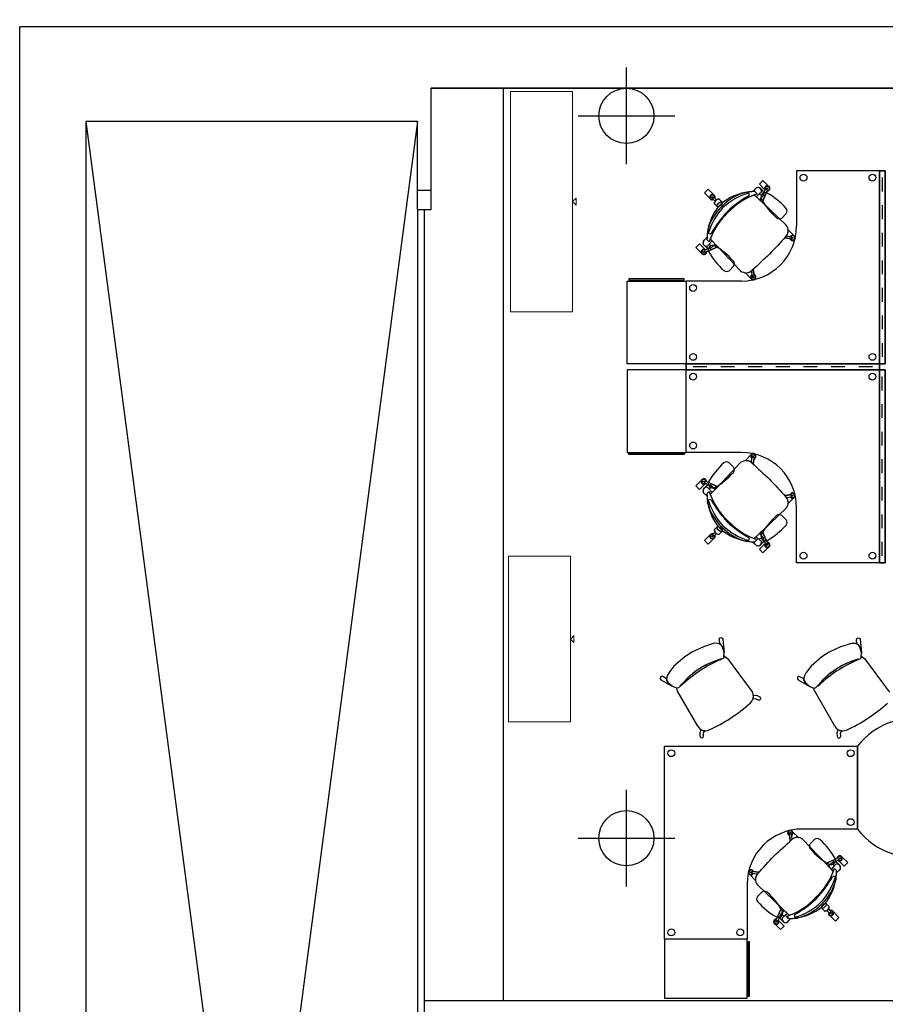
# Model space of a CAD drawing. Header units: metres. Extents: x -1 to 438, y -6 to 53.
# Tile 68 of 149: x 391.14 to 397.42, y 45.63 to 52.78. Entities that reach past the tile are written whole.
import ezdxf

# ---------------------------------------------------------------- set-up
doc = ezdxf.new("R2010")
doc.units = ezdxf.units.M
doc.linetypes.add('CONTINUA', pattern=[0])
doc.layers.add('PA MOBLES ACTUAL', color=7, linetype='CONTINUA', lineweight=25)
doc.layers.add('PA MURS ACTUAL', color=7, linetype='CONTINUA', lineweight=25)

msp = doc.modelspace()

# ---------------------------------------------------------------- linework, layer by layer
at = {"layer": 'PA MOBLES ACTUAL', "color": 180, "transparency": 33554687}
for p, q in [((397.3758, 51.6813), (396.7758, 51.6813)), ((396.7758, 51.6813), (396.7758, 51.2813)), ((397.3758, 50.2813), (397.3758, 51.6813)), ((397.3973, 51.6313), (397.3973, 51.5313)), ((397.3973, 51.6313), (397.3973, 51.5313)), ((397.3973, 51.6313), (397.3973, 51.5313)), ((396.1752, 51.5065), (396.1346, 51.547)), ((396.4201, 51.5261), (396.402, 51.523)), ((396.4201, 51.5261), (396.402, 51.523)), ((396.457, 51.5296), (396.4739, 51.5458)), ((396.457, 51.5296), (396.4739, 51.5458)), ((396.4688, 51.5062), (396.5257, 51.4525)), ((396.5257, 51.4525), (396.4688, 51.5062)), ((396.474, 51.5301), (396.4904, 51.5136)), ((396.4904, 51.5136), (396.474, 51.5301)), ((396.4904, 51.5136), (396.474, 51.5301)), ((396.4829, 51.4929), (396.5128, 51.5201)), ((396.5287, 51.5365), (396.5142, 51.5514)), ((396.5142, 51.5514), (396.5287, 51.5365)), ((396.5257, 51.4525), (396.5657, 51.5404)), ((396.5357, 51.5134), (396.5522, 51.5468)), ((396.5357, 51.5134), (396.5489, 51.5401)), ((396.5644, 51.5437), (396.5556, 51.5479)), ((396.1848, 51.4596), (396.1679, 51.4771)), ((396.1749, 51.4875), (396.168, 51.4807)), ((396.1959, 51.4707), (396.1785, 51.4876)), ((396.1812, 51.4415), (396.2056, 51.417)), ((396.239, 51.4505), (396.2056, 51.417)), ((396.239, 51.4505), (396.2056, 51.417)), ((396.2146, 51.4749), (396.239, 51.4505)), ((396.5257, 51.4525), (396.7004, 51.2859)), ((396.7004, 51.2859), (396.5257, 51.4525)), ((397.3973, 51.4313), (397.3973, 51.3313)), ((397.3973, 51.4313), (397.3973, 51.3313)), ((397.3973, 51.4313), (397.3973, 51.3313)), ((396.6684, 51.3384), (396.7009, 51.3709)), ((396.1331, 51.2541), (396.13, 51.236)), ((396.1331, 51.2541), (396.13, 51.236)), ((396.7758, 51.2813), (396.7758, 51.2814)), ((397.3973, 51.2313), (397.3973, 51.1313)), ((397.3973, 51.2313), (397.3973, 51.1313)), ((397.3973, 51.2313), (397.3973, 51.1313)), ((396.1125, 51.1096), (396.0719, 51.1502)), ((396.1196, 51.1274), (396.1047, 51.1419)), ((396.1047, 51.1419), (396.1196, 51.1274)), ((396.1265, 51.1991), (396.1103, 51.1822)), ((396.1265, 51.1991), (396.1103, 51.1822)), ((396.126, 51.1821), (396.1425, 51.1657)), ((396.1425, 51.1657), (396.126, 51.1821)), ((396.126, 51.1821), (396.1425, 51.1657)), ((396.1632, 51.1732), (396.136, 51.1433)), ((396.1499, 51.1873), (396.2036, 51.1304)), ((396.6892, 51.1941), (396.7358, 51.1882)), ((396.7283, 51.1892), (396.6892, 51.1941)), ((396.7023, 51.2086), (396.7379, 51.203)), ((396.7071, 51.2079), (396.704, 51.211)), ((396.73, 51.185), (396.7255, 51.1895)), ((396.7385, 51.1905), (396.7399, 51.2001)), ((396.7464, 51.1909), (396.7474, 51.1975)), ((396.1123, 51.0917), (396.1082, 51.1005)), ((396.1427, 51.1204), (396.1093, 51.1039)), ((396.2036, 51.1304), (396.1157, 51.0904)), ((396.1427, 51.1204), (396.116, 51.1072)), ((396.2036, 51.1304), (396.3702, 50.9557)), ((397.3973, 51.0313), (397.3973, 50.9313)), ((397.3973, 51.0313), (397.3973, 50.9313)), ((397.3973, 51.0313), (397.3973, 50.9313)), ((396.2863, 50.9563), (396.3188, 50.9888)), ((396.4482, 50.949), (396.4451, 50.9521)), ((396.4474, 50.9538), (396.4531, 50.9182)), ((396.462, 50.9669), (396.4679, 50.9203)), ((396.4669, 50.9278), (396.462, 50.9669)), ((396.4711, 50.9261), (396.4666, 50.9306)), ((396.3758, 50.8813), (395.9758, 50.8813)), ((395.9758, 50.8813), (395.9758, 50.2813)), ((396.3758, 50.8814), (396.3758, 50.8813)), ((396.4656, 50.9176), (396.456, 50.9162)), ((396.4652, 50.9097), (396.4586, 50.9087)), ((397.3973, 50.8313), (397.3973, 50.7313)), ((397.3973, 50.8313), (397.3973, 50.7313)), ((397.3973, 50.8313), (397.3973, 50.7313)), ((397.3973, 50.6313), (397.3973, 50.5313)), ((397.3973, 50.6313), (397.3973, 50.5313)), ((397.3973, 50.6313), (397.3973, 50.5313)), ((397.3973, 50.4313), (397.3973, 50.3313)), ((397.3973, 50.4313), (397.3973, 50.3313)), ((397.3973, 50.4313), (397.3973, 50.3313)), ((395.9758, 50.2813), (397.3758, 50.2813)), ((395.9758, 49.6383), (395.9758, 50.2383)), ((395.9758, 50.2383), (397.3758, 50.2383)), ((396.1258, 50.2598), (396.0258, 50.2598)), ((396.1258, 50.2598), (396.0258, 50.2598)), ((396.3258, 50.2598), (396.2258, 50.2598)), ((396.3258, 50.2598), (396.2258, 50.2598)), ((396.5258, 50.2598), (396.4258, 50.2598)), ((396.5258, 50.2598), (396.4258, 50.2598)), ((396.7258, 50.2598), (396.6258, 50.2598)), ((396.7258, 50.2598), (396.6258, 50.2598)), ((396.9258, 50.2598), (396.8258, 50.2598)), ((396.9258, 50.2598), (396.8258, 50.2598)), ((397.1258, 50.2598), (397.0258, 50.2598)), ((397.1258, 50.2598), (397.0258, 50.2598)), ((397.3258, 50.2598), (397.2258, 50.2598)), ((397.3258, 50.2598), (397.2258, 50.2598)), ((397.3758, 50.2383), (397.3758, 48.8383)), ((397.3973, 50.0883), (397.3973, 50.1883)), ((397.3973, 50.0883), (397.3973, 50.1883)), ((397.3973, 49.8883), (397.3973, 49.9883)), ((397.3973, 49.8883), (397.3973, 49.9883)), ((397.3973, 49.6883), (397.3973, 49.7883)), ((397.3973, 49.6883), (397.3973, 49.7883)), ((396.3758, 49.6383), (395.9758, 49.6383)), ((396.3758, 49.6383), (396.3758, 49.6383)), ((396.4482, 49.5706), (396.4451, 49.5675)), ((396.4474, 49.5658), (396.4531, 49.6014)), ((396.4656, 49.6021), (396.456, 49.6034)), ((396.4652, 49.61), (396.4586, 49.6109)), ((396.462, 49.5527), (396.4679, 49.5993)), ((396.4669, 49.5919), (396.462, 49.5527)), ((396.4711, 49.5935), (396.4666, 49.589)), ((397.3973, 49.4883), (397.3973, 49.5883)), ((397.3973, 49.4883), (397.3973, 49.5883)), ((396.2036, 49.3892), (396.3702, 49.5639)), ((396.2863, 49.5633), (396.3188, 49.5308)), ((396.1123, 49.4279), (396.1082, 49.4192)), ((396.2036, 49.3892), (396.1157, 49.4292)), ((396.1125, 49.41), (396.0719, 49.3694)), ((396.1196, 49.3922), (396.1047, 49.3778)), ((396.1047, 49.3778), (396.1196, 49.3922)), ((396.1427, 49.3992), (396.1093, 49.4157)), ((396.1427, 49.3992), (396.116, 49.4124)), ((396.1632, 49.3464), (396.136, 49.3764)), ((396.1499, 49.3323), (396.2036, 49.3892)), ((397.3973, 49.2883), (397.3973, 49.3883)), ((397.3973, 49.2883), (397.3973, 49.3883)), ((396.1265, 49.3205), (396.1103, 49.3374)), ((396.1265, 49.3205), (396.1103, 49.3374)), ((396.126, 49.3375), (396.1425, 49.354)), ((396.1425, 49.354), (396.126, 49.3375)), ((396.126, 49.3375), (396.1425, 49.354)), ((396.1331, 49.2655), (396.13, 49.2836)), ((396.1331, 49.2655), (396.13, 49.2836)), ((396.6892, 49.3255), (396.7358, 49.3314)), ((396.7283, 49.3304), (396.6892, 49.3255)), ((396.7023, 49.311), (396.7379, 49.3166)), ((396.7071, 49.3117), (396.704, 49.3086)), ((396.73, 49.3346), (396.7255, 49.3301)), ((396.7385, 49.3291), (396.7399, 49.3196)), ((396.7464, 49.3287), (396.7474, 49.3221)), ((396.5257, 49.0671), (396.7004, 49.2337)), ((396.7004, 49.2337), (396.5257, 49.0671)), ((396.7758, 48.8383), (396.7758, 49.2383)), ((396.7758, 49.2383), (396.7758, 49.2383)), ((396.6684, 49.1812), (396.7009, 49.1487)), ((397.3973, 49.0883), (397.3973, 49.1883)), ((397.3973, 49.0883), (397.3973, 49.1883)), ((396.1812, 49.0781), (396.2056, 49.1026)), ((396.239, 49.0691), (396.2056, 49.1026)), ((396.239, 49.0691), (396.2056, 49.1026)), ((396.2146, 49.0447), (396.239, 49.0691)), ((396.1752, 49.0132), (396.1346, 48.9726)), ((396.1848, 49.06), (396.1679, 49.0425)), ((396.1749, 49.0321), (396.168, 49.039)), ((396.1959, 49.0489), (396.1785, 49.032)), ((396.4688, 49.0134), (396.5257, 49.0671)), ((396.5257, 49.0671), (396.4688, 49.0134)), ((396.474, 48.9895), (396.4904, 49.006)), ((396.4904, 49.006), (396.474, 48.9895)), ((396.4904, 49.006), (396.474, 48.9895)), ((396.4829, 49.0267), (396.5128, 48.9995)), ((396.5257, 49.0671), (396.5657, 48.9792)), ((396.5357, 49.0062), (396.5522, 48.9728)), ((396.5357, 49.0062), (396.5489, 48.9795)), ((396.4201, 48.9936), (396.402, 48.9966)), ((396.4201, 48.9936), (396.402, 48.9966)), ((396.457, 48.99), (396.4739, 48.9738)), ((396.457, 48.99), (396.4739, 48.9738)), ((396.5287, 48.9831), (396.5142, 48.9682)), ((396.5142, 48.9682), (396.5287, 48.9831)), ((396.5644, 48.9759), (396.5556, 48.9717)), ((397.3973, 48.8883), (397.3973, 48.9883)), ((397.3973, 48.8883), (397.3973, 48.9883)), ((397.3758, 48.8383), (396.7758, 48.8383)), ((396.2157, 48.2803), (396.2177, 48.2899)), ((396.2177, 48.2899), (396.2264, 48.2944)), ((396.2264, 48.2944), (396.237, 48.2914)), ((396.237, 48.2914), (396.2419, 48.2839)), ((396.2419, 48.2839), (396.2512, 48.1855)), ((397.2099, 48.2795), (397.2119, 48.2891)), ((397.2119, 48.2891), (397.2206, 48.2935)), ((397.2206, 48.2935), (397.2312, 48.2906)), ((397.2312, 48.2906), (397.2361, 48.2831)), ((396.1, 48.2289), (396.0165, 48.1898)), ((396.1792, 48.254), (396.1, 48.2289)), ((396.2081, 48.2528), (396.1792, 48.254)), ((396.2292, 48.243), (396.2081, 48.2528)), ((396.2186, 48.2487), (396.2157, 48.2803)), ((396.2283, 48.244), (396.2186, 48.2487)), ((396.2349, 48.2362), (396.2283, 48.244)), ((396.2397, 48.2286), (396.2292, 48.243)), ((396.2408, 48.2273), (396.2349, 48.2362)), ((396.2512, 48.1855), (396.2397, 48.2286)), ((396.2512, 48.1855), (396.2408, 48.2273)), ((397.0942, 48.2281), (397.0107, 48.189)), ((397.1734, 48.2531), (397.0942, 48.2281)), ((397.2023, 48.2519), (397.1734, 48.2531)), ((397.2234, 48.2421), (397.2023, 48.2519)), ((397.2128, 48.2479), (397.2099, 48.2795)), ((397.2225, 48.2431), (397.2128, 48.2479)), ((397.2291, 48.2354), (397.2225, 48.2431)), ((397.234, 48.2277), (397.2234, 48.2421)), ((397.235, 48.2264), (397.2291, 48.2354)), ((397.2454, 48.1847), (397.234, 48.2277)), ((397.2454, 48.1847), (397.235, 48.2264)), ((397.2361, 48.2831), (397.2454, 48.1847)), ((395.9651, 48.1549), (395.8867, 48.0876)), ((395.9913, 48.1733), (395.9651, 48.1549)), ((396.0165, 48.1898), (395.9913, 48.1733)), ((396.2337, 48.1402), (396.2454, 48.1446)), ((396.2337, 48.1402), (396.2454, 48.1446)), ((396.2454, 48.1446), (396.2496, 48.1485)), ((396.2454, 48.1446), (396.2496, 48.1485)), ((396.2492, 48.1594), (396.2512, 48.1855)), ((396.2492, 48.1594), (396.2493, 48.1616)), ((396.2496, 48.1485), (396.2492, 48.1594)), ((396.2496, 48.1485), (396.2492, 48.1594)), ((396.2525, 48.1607), (396.2527, 48.1591)), ((396.2527, 48.1591), (396.2632, 48.1521)), ((396.2632, 48.1521), (396.2727, 48.1451)), ((396.2737, 48.1437), (396.3973, 47.9774)), ((396.9593, 48.1541), (396.8809, 48.0868)), ((396.9855, 48.1724), (396.9593, 48.1541)), ((397.0107, 48.189), (396.9855, 48.1724)), ((397.2279, 48.1394), (397.2396, 48.1438)), ((397.2279, 48.1394), (397.2396, 48.1438)), ((397.2396, 48.1438), (397.2438, 48.1476)), ((397.2396, 48.1438), (397.2438, 48.1476)), ((397.2434, 48.1586), (397.2454, 48.1847)), ((397.2434, 48.1586), (397.2435, 48.1607)), ((397.2438, 48.1476), (397.2434, 48.1586)), ((397.2438, 48.1476), (397.2434, 48.1586)), ((397.2467, 48.1598), (397.2469, 48.1582)), ((397.2469, 48.1582), (397.2574, 48.1513)), ((397.2574, 48.1513), (397.267, 48.1443)), ((397.2679, 48.1428), (397.3915, 47.9766)), ((395.8867, 48.0876), (395.8509, 48.0427)), ((396.8809, 48.0868), (396.8451, 48.0419)), ((395.7886, 48.0075), (395.7871, 47.9966)), ((395.7962, 48.0137), (395.7886, 48.0075)), ((395.8057, 48.0117), (395.7962, 48.0137)), ((395.8336, 47.9965), (395.8057, 48.0117)), ((395.8382, 48.0175), (395.832, 47.991)), ((395.8509, 48.0427), (395.8382, 48.0175)), ((396.7828, 48.0067), (396.7813, 47.9957)), ((396.7904, 48.0129), (396.7828, 48.0067)), ((396.8, 48.0109), (396.7904, 48.0129)), ((396.8278, 47.9957), (396.8, 48.0109)), ((396.8324, 48.0167), (396.8262, 47.9901)), ((396.8451, 48.0419), (396.8324, 48.0167)), ((395.7871, 47.9966), (395.792, 47.9891)), ((395.792, 47.9891), (395.8737, 47.943)), ((395.832, 47.991), (395.8449, 47.9679)), ((395.8341, 47.9857), (395.8336, 47.9965)), ((395.8386, 47.9766), (395.8341, 47.9857)), ((395.8445, 47.9677), (395.8386, 47.9766)), ((395.8737, 47.943), (395.8445, 47.9677)), ((395.8449, 47.9679), (395.8737, 47.943)), ((395.8737, 47.943), (395.8992, 47.9316)), ((395.8992, 47.9316), (395.9109, 47.9292)), ((395.9052, 47.9304), (395.9109, 47.9292)), ((395.9109, 47.9292), (395.9211, 47.9325)), ((395.9109, 47.9292), (395.9211, 47.9325)), ((395.9211, 47.9325), (395.9429, 47.9559)), ((395.9211, 47.9325), (395.9312, 47.9433)), ((395.9312, 47.9433), (395.9429, 47.9559)), ((396.3973, 47.9774), (396.4542, 47.9002)), ((396.7813, 47.9957), (396.7862, 47.9882)), ((396.7862, 47.9882), (396.8679, 47.9422)), ((396.8262, 47.9901), (396.8391, 47.9671)), ((396.8283, 47.9849), (396.8278, 47.9957)), ((396.8328, 47.9758), (396.8283, 47.9849)), ((396.8387, 47.9668), (396.8328, 47.9758)), ((396.8679, 47.9422), (396.8387, 47.9668)), ((396.8391, 47.9671), (396.8679, 47.9422)), ((396.8679, 47.9422), (396.8934, 47.9308)), ((396.8934, 47.9308), (396.9051, 47.9284)), ((396.8994, 47.9295), (396.9051, 47.9284)), ((396.9051, 47.9284), (396.9153, 47.9317)), ((396.9051, 47.9284), (396.9153, 47.9317)), ((396.9153, 47.9317), (396.9371, 47.955)), ((396.9153, 47.9317), (396.9254, 47.9425)), ((396.9254, 47.9425), (396.9371, 47.955)), ((397.3915, 47.9766), (397.4484, 47.8994)), ((396.0591, 47.6526), (395.9126, 47.9063)), ((396.4563, 47.8964), (396.459, 47.8842)), ((396.459, 47.8842), (396.4615, 47.8807)), ((396.4596, 47.8488), (396.4623, 47.8622)), ((396.4623, 47.8622), (396.4626, 47.87)), ((396.4624, 47.8755), (396.486, 47.8762)), ((396.4626, 47.87), (396.4624, 47.8755)), ((396.486, 47.8762), (396.5091, 47.8649)), ((396.5091, 47.8649), (396.5152, 47.8561)), ((396.5152, 47.8561), (396.5152, 47.8472)), ((397.0533, 47.6517), (396.9068, 47.9055)), ((396.4782, 47.8514), (396.4596, 47.8488)), ((396.4977, 47.8408), (396.4782, 47.8514)), ((396.508, 47.8408), (396.4977, 47.8408)), ((396.5152, 47.8472), (396.508, 47.8408)), ((396.0839, 47.6267), (396.0739, 47.6053)), ((396.0739, 47.6053), (396.0751, 47.5797)), ((396.0751, 47.5797), (396.0808, 47.5705)), ((396.0808, 47.5705), (396.0889, 47.567)), ((396.0889, 47.6243), (396.0839, 47.6267)), ((396.0962, 47.6215), (396.0889, 47.6243)), ((396.0889, 47.567), (396.0977, 47.5711)), ((396.1095, 47.6187), (396.0962, 47.6215)), ((396.0977, 47.5711), (396.1017, 47.5805)), ((396.0997, 47.6027), (396.1095, 47.6187)), ((396.1017, 47.5805), (396.0997, 47.6027)), ((397.0781, 47.6259), (397.0681, 47.6045)), ((397.0681, 47.6045), (397.0693, 47.5788)), ((397.0693, 47.5788), (397.075, 47.5697)), ((397.075, 47.5697), (397.0831, 47.5661)), ((397.0831, 47.6235), (397.0781, 47.6259)), ((397.0904, 47.6206), (397.0831, 47.6235)), ((397.0831, 47.5661), (397.0919, 47.5703)), ((397.1037, 47.6179), (397.0904, 47.6206)), ((397.0919, 47.5703), (397.0959, 47.5797)), ((397.0939, 47.6018), (397.1037, 47.6179)), ((397.0959, 47.5797), (397.0939, 47.6018)), ((395.817, 46.1061), (395.817, 47.5061)), ((395.817, 47.5061), (397.217, 47.5061)), ((397.217, 47.5061), (397.217, 46.9061)), ((397.217, 46.9061), (397.217, 47.5061)), ((396.7207, 46.8604), (396.7253, 46.8558)), ((396.7298, 46.8196), (396.724, 46.8661)), ((396.7249, 46.8587), (396.7298, 46.8196)), ((396.7262, 46.8689), (396.7358, 46.8702)), ((396.7266, 46.8768), (396.7332, 46.8777)), ((396.7444, 46.8326), (396.7387, 46.8682)), ((396.817, 46.9061), (396.8171, 46.9062)), ((397.217, 46.9061), (396.817, 46.9061)), ((396.7436, 46.8375), (396.7467, 46.8343)), ((396.9882, 46.656), (396.8216, 46.8308)), ((396.8216, 46.8308), (396.9882, 46.656)), ((396.8741, 46.7987), (396.9066, 46.8312)), ((396.9882, 46.656), (397.0762, 46.696)), ((397.0419, 46.5992), (396.9882, 46.656)), ((396.9882, 46.656), (397.0419, 46.5992)), ((397.0286, 46.6132), (397.0558, 46.6432)), ((397.0491, 46.666), (397.0826, 46.6826)), ((397.0491, 46.666), (397.0759, 46.6793)), ((397.0722, 46.659), (397.0871, 46.6446)), ((397.0871, 46.6446), (397.0722, 46.659)), ((397.0795, 46.6947), (397.0836, 46.686)), ((396.4454, 46.5956), (396.4445, 46.589)), ((396.4533, 46.596), (396.4519, 46.5864)), ((396.4895, 46.5778), (396.454, 46.5834)), ((396.5026, 46.5923), (396.4561, 46.5982)), ((396.4618, 46.6015), (396.4664, 46.5969)), ((396.4635, 46.5973), (396.5026, 46.5923)), ((396.4847, 46.5786), (396.4878, 46.5754)), ((397.0658, 46.6043), (397.0494, 46.6208)), ((397.0494, 46.6208), (397.0658, 46.6043)), ((397.0494, 46.6208), (397.0658, 46.6043)), ((397.0653, 46.5873), (397.0815, 46.6042)), ((397.0653, 46.5873), (397.0815, 46.6042)), ((396.4171, 46.5062), (396.417, 46.5061)), ((396.417, 46.5061), (396.417, 46.1061)), ((396.6662, 46.334), (396.4914, 46.5006)), ((397.0618, 46.5504), (397.0587, 46.5323)), ((397.0618, 46.5504), (397.0587, 46.5323)), ((396.492, 46.4166), (396.5245, 46.4491)), ((396.9862, 46.3694), (396.9528, 46.336)), ((396.9862, 46.3694), (396.9528, 46.336)), ((397.0107, 46.3449), (396.9862, 46.3694)), ((396.6662, 46.334), (396.6261, 46.246)), ((396.723, 46.2803), (396.6662, 46.334)), ((396.709, 46.2935), (396.679, 46.2663)), ((396.9772, 46.3115), (396.9528, 46.336)), ((396.9953, 46.3152), (397.0128, 46.2983)), ((397.0064, 46.3263), (397.0234, 46.3088)), ((397.0232, 46.3052), (397.0164, 46.2984)), ((397.0422, 46.3055), (397.0827, 46.265)), ((396.6274, 46.2427), (396.6362, 46.2385)), ((396.6562, 46.2731), (396.6396, 46.2396)), ((396.6562, 46.2731), (396.6429, 46.2463)), ((396.6454, 46.2428), (396.6859, 46.2022)), ((396.6632, 46.25), (396.6776, 46.2351)), ((396.6776, 46.2351), (396.6632, 46.25)), ((396.7178, 46.2564), (396.7014, 46.2728)), ((396.7014, 46.2728), (396.7178, 46.2564)), ((396.7178, 46.2564), (396.7014, 46.2728)), ((396.7349, 46.2568), (396.718, 46.2406)), ((396.7349, 46.2568), (396.718, 46.2406)), ((396.7898, 46.2634), (396.7717, 46.2604)), ((396.7898, 46.2634), (396.7717, 46.2604)), ((396.417, 46.1061), (395.817, 46.1061))]:
    msp.add_line(p, q, dxfattribs=at)
at = {"layer": 'PA MOBLES ACTUAL', "linetype": 'CONTINUA', "lineweight": 13, "transparency": 33554687}
for p, q in [((395.1516, 51.4573), (395.1766, 51.4823)), ((395.1766, 51.4323), (395.1516, 51.4573)), ((395.1766, 51.4823), (395.1766, 51.4323))]:
    msp.add_line(p, q, dxfattribs=at)
msp.add_lwpolyline([(395.1516, 52.2573), (394.7016, 52.2573), (394.7016, 50.6573), (395.1516, 50.6573), (395.1516, 52.2573)], close=True, dxfattribs=at)
at = {"layer": 'PA MOBLES ACTUAL', "color": 180, "transparency": 33554687}
for points in [[(397.4188, 51.6813), (397.4188, 50.2813), (397.3758, 50.2813), (397.3758, 51.6813), (397.4188, 51.6813)], [(397.4188, 51.6813), (397.4188, 50.2813), (397.3758, 50.2813), (397.3758, 51.6813), (397.4188, 51.6813)], [(397.3758, 51.6813), (397.3758, 50.2813), (397.4188, 50.2813), (397.4188, 51.6813), (397.3758, 51.6813)], [(396.2056, 51.417), (396.1812, 51.4415), (396.1796, 51.4462), (396.1813, 51.4529), (396.1849, 51.4594), (396.1898, 51.4653), (396.1961, 51.4707), (396.2046, 51.4757), (396.2102, 51.4765), (396.2146, 51.4749), (396.239, 51.4505), (396.2056, 51.417)], [(395.5478, 50.8813), (395.9758, 50.8813), (395.9758, 50.2813), (395.5478, 50.2813), (395.5478, 50.8813)], [(395.5598, 50.8882), (395.9601, 50.8882), (395.9601, 50.8971), (395.5598, 50.8971), (395.5598, 50.8882)], [(395.5478, 49.6383), (395.9758, 49.6383), (395.9758, 50.2383), (395.5478, 50.2383), (395.5478, 49.6383)], [(397.3758, 50.2383), (395.9758, 50.2383), (395.9758, 50.2813), (397.3758, 50.2813), (397.3758, 50.2383)], [(397.3758, 50.2813), (395.9758, 50.2813), (395.9758, 50.2383), (397.3758, 50.2383), (397.3758, 50.2813)], [(397.3758, 48.8383), (397.3758, 50.2383), (397.4188, 50.2383), (397.4188, 48.8383), (397.3758, 48.8383)], [(397.4188, 48.8383), (397.4188, 50.2383), (397.3758, 50.2383), (397.3758, 48.8383), (397.4188, 48.8383)], [(395.5598, 49.6314), (395.9601, 49.6314), (395.9601, 49.6225), (395.5598, 49.6225), (395.5598, 49.6314)], [(396.2056, 49.1026), (396.1812, 49.0781), (396.1796, 49.0734), (396.1813, 49.0667), (396.1849, 49.0602), (396.1898, 49.0543), (396.1961, 49.0489), (396.2046, 49.0439), (396.2102, 49.0431), (396.2146, 49.0447), (396.239, 49.0691), (396.2056, 49.1026)], [(396.9528, 46.336), (396.9772, 46.3115), (396.982, 46.3099), (396.9886, 46.3117), (396.9951, 46.3153), (397.001, 46.3202), (397.0065, 46.3265), (397.0115, 46.3349), (397.0123, 46.3405), (397.0107, 46.3449), (396.9862, 46.3694), (396.9528, 46.336)], [(396.417, 45.6781), (396.417, 46.1061), (395.817, 46.1061), (395.817, 45.6781), (396.417, 45.6781)], [(396.4239, 45.6901), (396.4239, 46.0904), (396.4328, 46.0904), (396.4328, 45.6901), (396.4239, 45.6901)]]:
    msp.add_lwpolyline(points, close=True, dxfattribs=at)
for points in [[(396.5465, 51.5436), (396.5059, 51.5842), (396.532, 51.6103), (396.5725, 51.5697)], [(396.5465, 51.5436), (396.5059, 51.5842), (396.532, 51.6103), (396.5725, 51.5697)], [(396.1346, 51.547), (396.1085, 51.5209), (396.1491, 51.4804)], [(396.5361, 51.5023), (396.5063, 51.4708), (396.4688, 51.5062)], [(396.5626, 51.5336), (396.5257, 51.4525), (396.512, 51.4654), (396.5237, 51.4892), (396.5361, 51.5023)], [(396.1731, 51.4717), (396.1848, 51.4596), (396.1901, 51.4658), (396.1959, 51.4707), (396.1838, 51.4824)], [(396.7146, 51.2507), (396.7155, 51.2516), (396.7561, 51.2111)], [(396.7146, 51.2507), (396.7155, 51.2516), (396.7561, 51.2111)], [(396.1125, 51.1096), (396.0719, 51.1502), (396.0458, 51.1241), (396.0864, 51.0836)], [(396.0719, 51.1502), (396.0458, 51.1241), (396.0864, 51.0836)], [(396.1125, 51.1096), (396.0719, 51.1502), (396.0458, 51.1241), (396.0864, 51.0836)], [(396.1225, 51.0935), (396.2036, 51.1304), (396.1907, 51.1441), (396.1669, 51.1324), (396.1538, 51.1199)], [(396.1499, 51.1873), (396.2036, 51.1304), (396.3702, 50.9557)], [(396.1538, 51.1199), (396.1853, 51.1498), (396.1499, 51.1873)], [(396.7023, 51.2086), (396.7071, 51.2079), (396.704, 51.211)], [(396.4054, 50.9415), (396.4045, 50.9405), (396.445, 50.9)], [(396.4054, 50.9415), (396.4045, 50.9405), (396.445, 50.9)], [(396.4474, 50.9538), (396.4482, 50.949), (396.4451, 50.9521)], [(396.4054, 49.5781), (396.4045, 49.5791), (396.445, 49.6196)], [(396.4054, 49.5781), (396.4045, 49.5791), (396.445, 49.6196)], [(396.4474, 49.5658), (396.4482, 49.5706), (396.4451, 49.5675)], [(396.1499, 49.3323), (396.2036, 49.3892), (396.3702, 49.5639)], [(396.1125, 49.41), (396.0719, 49.3694), (396.0458, 49.3955), (396.0864, 49.4361)], [(396.0719, 49.3694), (396.0458, 49.3955), (396.0864, 49.4361)], [(396.1125, 49.41), (396.0719, 49.3694), (396.0458, 49.3955), (396.0864, 49.4361)], [(396.1225, 49.4261), (396.2036, 49.3892), (396.1907, 49.3755), (396.1669, 49.3872), (396.1538, 49.3997)], [(396.1538, 49.3997), (396.1853, 49.3698), (396.1499, 49.3323)], [(396.7023, 49.311), (396.7071, 49.3117), (396.704, 49.3086)], [(396.7146, 49.2689), (396.7155, 49.268), (396.7561, 49.3085)], [(396.7146, 49.2689), (396.7155, 49.268), (396.7561, 49.3085)], [(396.1346, 48.9726), (396.1085, 48.9987), (396.1491, 49.0392)], [(396.1731, 49.0479), (396.1848, 49.06), (396.1901, 49.0538), (396.1959, 49.0489), (396.1838, 49.0372)], [(396.5361, 49.0173), (396.5063, 49.0488), (396.4688, 49.0134)], [(396.5626, 48.986), (396.5257, 49.0671), (396.512, 49.0542), (396.5237, 49.0304), (396.5361, 49.0173)], [(396.5465, 48.976), (396.5059, 48.9354), (396.532, 48.9093), (396.5725, 48.9499)], [(396.5465, 48.976), (396.5059, 48.9354), (396.532, 48.9093), (396.5725, 48.9499)], [(396.7864, 46.845), (396.7874, 46.8459), (396.7468, 46.8864)], [(396.7864, 46.845), (396.7874, 46.8459), (396.7468, 46.8864)], [(396.7444, 46.8326), (396.7436, 46.8375), (396.7467, 46.8343)], [(397.0694, 46.693), (396.9882, 46.656), (397.0012, 46.6423), (397.025, 46.6541), (397.0381, 46.6665)], [(397.0381, 46.6665), (397.0065, 46.6366), (397.0419, 46.5992)], [(397.0794, 46.6768), (397.1199, 46.6362), (397.146, 46.6623), (397.1055, 46.7029)], [(397.0794, 46.6768), (397.1199, 46.6362), (397.146, 46.6623), (397.1055, 46.7029)], [(396.4772, 46.5358), (396.4763, 46.5348), (396.4357, 46.5754)], [(396.4772, 46.5358), (396.4763, 46.5348), (396.4357, 46.5754)], [(396.4895, 46.5778), (396.4847, 46.5786), (396.4878, 46.5754)], [(396.723, 46.2803), (396.6662, 46.334), (396.4914, 46.5006)], [(396.6292, 46.2528), (396.6662, 46.334), (396.6799, 46.321), (396.6681, 46.2972), (396.6557, 46.2841)], [(396.6557, 46.2841), (396.6856, 46.3156), (396.723, 46.2803)], [(397.0074, 46.3034), (396.9953, 46.3152), (397.0016, 46.3205), (397.0064, 46.3263), (397.0182, 46.3142)], [(396.6454, 46.2428), (396.6859, 46.2022), (396.6598, 46.1762), (396.6193, 46.2167)], [(396.6454, 46.2428), (396.6859, 46.2022), (396.6598, 46.1762), (396.6193, 46.2167)], [(396.6859, 46.2022), (396.6598, 46.1762), (396.6193, 46.2167)], [(397.0827, 46.265), (397.0567, 46.2389), (397.0161, 46.2794)]]:
    msp.add_lwpolyline(points, dxfattribs=at)
at = {"layer": 'PA MOBLES ACTUAL', "color": 180, "linetype": 'CONTINUA', "lineweight": 13, "transparency": 33554687}
for points in [[(395.1364, 47.6845), (395.1364, 48.8845), (394.6864, 48.8845), (394.6864, 47.6845), (395.1364, 47.6845)], [(395.1364, 48.2845), (395.1614, 48.2595), (395.1614, 48.3095), (395.1364, 48.2845)]]:
    msp.add_lwpolyline(points, close=True, dxfattribs=at)
at = {"layer": 'PA MOBLES ACTUAL', "color": 180, "transparency": 33554687}
for centre, radius in [((396.8258, 51.6313), 0.025), ((397.3258, 51.6313), 0.025), ((396.5633, 51.5528), 0.00353), ((396.166, 51.4896), 0.00353), ((396.7469, 51.1942), 0.00353), ((396.1033, 51.0928), 0.00353), ((396.0258, 50.8313), 0.025), ((396.4619, 50.9092), 0.00353), ((396.0258, 50.3313), 0.025), ((397.3258, 50.3313), 0.025), ((396.0258, 50.1883), 0.025), ((397.3258, 50.1883), 0.025), ((396.0258, 49.6883), 0.025), ((396.4619, 49.6104), 0.00353), ((396.1033, 49.4269), 0.00353), ((396.7469, 49.3254), 0.00353), ((396.166, 49.03), 0.00353), ((396.5633, 48.9668), 0.00353), ((396.8258, 48.8883), 0.025), ((397.3258, 48.8883), 0.025), ((395.867, 47.4561), 0.025), ((397.167, 47.4561), 0.025), ((397.167, 46.9561), 0.025), ((396.7299, 46.8773), 0.00353), ((397.0886, 46.6937), 0.00353), ((396.4449, 46.5923), 0.00353), ((397.0253, 46.2963), 0.00353), ((396.6285, 46.2336), 0.00353), ((395.867, 46.1561), 0.025), ((396.367, 46.1561), 0.025)]:
    msp.add_circle(centre, radius, dxfattribs=at)
for centre, radius, start, end in [((396.5633, 51.5528), 0.0192, 267.80177, 221.3919), ((396.5633, 51.5528), 0.0192, 267.80177, 61.42642), ((396.166, 51.4896), 0.0192, 338.20493, 291.79507), ((396.166, 51.4896), 0.0153, 344.3723, 285.6277), ((396.166, 51.4896), 0.0192, 338.20493, 61.42642), ((396.5042, 51.1591), 0.3784, 103.69188, 135.76905), ((396.4763, 51.1366), 0.3935, 100.89367, 127.09271), ((396.4763, 51.1366), 0.3935, 100.89367, 127.09271), ((396.5684, 51.0592), 0.4826, 106.91582, 132.60966), ((396.5684, 51.0592), 0.4826, 106.91582, 132.60966), ((396.8609, 50.7525), 0.8633, 120.03611, 132.99381), ((396.8609, 50.7525), 0.8633, 120.03611, 132.99381), ((396.6393, 51.0467), 0.4901, 107.68519, 137.47674), ((396.6393, 51.0467), 0.4901, 110.36, 137.47674), ((396.6393, 51.0467), 0.4901, 110.36, 137.47674), ((396.4152, 51.5099), 0.0169, 323.29987, 92.16851), ((396.4763, 51.1366), 0.3935, 90.34305, 98.21827), ((396.4763, 51.1366), 0.3935, 92.8228, 98.21827), ((396.4152, 51.5099), 0.0169, 323.29987, 40.67641), ((396.4763, 51.1366), 0.3935, 90.34305, 92.8228), ((396.4763, 51.1366), 0.3935, 90.34305, 92.8228), ((396.6393, 51.0467), 0.4901, 107.68519, 110.36), ((396.6393, 51.0467), 0.4901, 107.68519, 110.36), ((396.4962, 51.5333), 0.0256, 342.83416, 150.73868), ((396.4962, 51.5333), 0.0256, 45, 150.73868), ((396.5231, 51.5293), 0.024, 222.32314, 279.93887), ((396.5109, 51.5309), 0.0109, 280.13645, 332.21262), ((396.5496, 51.4897), 0.0323, 66.58753, 203.41247), ((396.5236, 51.5181), 0.0129, 286.31968, 338.66101), ((396.5137, 51.5191), 0.0229, 348.44715, 49.29085), ((396.5116, 51.5188), 0.0245, 347.41335, 46.11176), ((396.5309, 51.5076), 0.00743, 314.45596, 51.26885), ((396.5309, 51.5076), 0.00743, 314.45596, 51.26885), ((396.5309, 51.5076), 0.00743, 314.45596, 50.44053), ((396.5633, 51.5528), 0.0192, 208.57358, 221.3919), ((396.5633, 51.5528), 0.0153, 273.96913, 215.22454), ((396.5543, 51.5461), 0.00224, 54.47788, 160.58672), ((396.3166, 51.0757), 0.5072, 40.97593, 61.00769), ((396.5638, 51.5416), 0.00224, 328.60695, 74.71579), ((396.166, 51.4896), 0.0192, 208.57358, 291.75973), ((396.1693, 51.4788), 0.00224, 124.88104, 230.98988), ((396.1767, 51.4862), 0.00224, 39.01012, 145.11896), ((396.9635, 51.7227), 0.5072, 208.99231, 229.02407), ((396.497, 51.1519), 0.3784, 134.23095, 166.30812), ((396.5195, 51.1798), 0.3935, 142.90729, 169.10633), ((396.5195, 51.1798), 0.3935, 142.90729, 169.10633), ((396.5969, 51.0877), 0.4826, 137.39034, 163.08418), ((396.5969, 51.0877), 0.4826, 137.39034, 163.08418), ((396.6094, 51.0168), 0.4901, 132.52326, 162.31481), ((396.6094, 51.0168), 0.4901, 132.52326, 159.64), ((396.6094, 51.0168), 0.4901, 132.52326, 159.64), ((396.9036, 50.7952), 0.8633, 137.00619, 149.96389), ((396.9036, 50.7952), 0.8633, 137.00619, 149.96389), ((396.6766, 51.3887), 0.0301, 323.6499, 40.5973), ((396.6506, 51.3627), 0.0301, 229.4027, 306.3501), ((396.6525, 51.2461), 0.0623, 317.22045, 39.68323), ((396.6525, 51.2461), 0.0623, 317.22045, 39.68323), ((396.5195, 51.1798), 0.3935, 171.78173, 179.65695), ((396.5195, 51.1798), 0.3935, 171.78173, 179.65695), ((396.1462, 51.2409), 0.0169, 177.83149, 306.70013), ((396.1462, 51.2409), 0.0169, 229.32359, 306.70013), ((396.3758, 51.2814), 0.4, 270, 0), ((396.6525, 51.2461), 0.0623, 325.75994, 4.2331), ((396.7469, 51.1942), 0.0192, 195.10503, 148.69516), ((396.1228, 51.1599), 0.0256, 119.26132, 287.16584), ((396.1228, 51.1599), 0.0256, 119.26132, 225), ((396.5195, 51.1798), 0.3935, 177.1772, 179.65695), ((396.1252, 51.1452), 0.0109, 297.78738, 349.86355), ((396.6094, 51.0168), 0.4901, 159.64, 162.31481), ((396.6094, 51.0168), 0.4901, 159.64, 162.31481), ((396.1268, 51.133), 0.024, 350.06113, 47.67686), ((415.9919, 33.2176), 26.3771, 137.00868, 137.38659), ((415.9919, 33.2176), 26.3771, 137.00868, 137.38659), ((415.9919, 33.2176), 26.3771, 137.00967, 137.03735), ((396.6525, 51.2461), 0.0623, 316.7979, 323.08251), ((396.7469, 51.1942), 0.0192, 195.10503, 61.42642), ((396.7469, 51.1942), 0.0153, 201.27239, 142.5278), ((396.7363, 51.1904), 0.00224, 255.91021, 2.01905), ((396.7378, 51.2008), 0.00224, 341.78114, 87.88998), ((396.1033, 51.0928), 0.0192, 48.6081, 2.19823), ((396.1033, 51.0928), 0.0192, 61.42642, 208.57358), ((396.1033, 51.0928), 0.0192, 208.57358, 2.19823), ((396.1033, 51.0928), 0.0153, 54.77546, 356.03087), ((396.11, 51.1018), 0.00224, 109.41328, 215.52212), ((396.1145, 51.0923), 0.00224, 195.28421, 301.39305), ((396.1033, 51.0928), 0.0192, 48.6081, 61.42642), ((396.137, 51.1424), 0.0229, 220.70915, 281.55285), ((396.1373, 51.1445), 0.0245, 223.88824, 282.58665), ((396.1675, 51.1076), 0.0323, 66.58753, 203.41247), ((396.5814, 51.3406), 0.5072, 208.99231, 229.02407), ((396.138, 51.1325), 0.0129, 291.33899, 343.68032), ((396.1485, 51.1252), 0.00743, 218.73115, 315.54404), ((396.1485, 51.1252), 0.00743, 218.73115, 315.54404), ((396.1485, 51.1252), 0.00743, 219.55947, 315.54404), ((395.9345, 50.6936), 0.5072, 40.97593, 61.00769), ((414.4385, 31.6642), 26.3771, 132.61341, 132.99132), ((414.4385, 31.6642), 26.3771, 132.61341, 132.99132), ((396.2945, 51.0066), 0.0301, 323.6499, 40.5973), ((396.2685, 50.9805), 0.0301, 229.4027, 306.3501), ((396.41, 51.0036), 0.0623, 230.31677, 312.77955), ((396.41, 51.0036), 0.0623, 230.31677, 312.77955), ((396.41, 51.0036), 0.0623, 265.7669, 304.24006), ((396.4619, 50.9092), 0.0192, 121.30484, 74.89497), ((396.4619, 50.9092), 0.0192, 208.57358, 74.89497), ((396.41, 51.0036), 0.0623, 306.91749, 313.2021), ((414.4385, 31.6642), 26.3771, 132.96265, 132.99033), ((396.4619, 50.9092), 0.0153, 127.4722, 68.72761), ((396.4553, 50.9183), 0.00224, 182.11002, 288.21886), ((396.4657, 50.9198), 0.00224, 267.98095, 14.08979), ((396.2685, 49.5391), 0.0301, 53.6499, 130.5973), ((396.41, 49.516), 0.0623, 47.22045, 129.68323), ((396.41, 49.516), 0.0623, 47.22045, 129.68323), ((396.3758, 49.2383), 0.4, 0, 90), ((396.41, 49.516), 0.0623, 55.75994, 94.2331), ((396.4619, 49.6104), 0.0192, 285.10503, 238.69516), ((396.4619, 49.6104), 0.0192, 285.10503, 151.42642), ((396.4619, 49.6104), 0.0153, 291.27239, 232.5278), ((396.4553, 49.6013), 0.00224, 71.78114, 177.88998), ((396.4657, 49.5998), 0.00224, 345.91021, 92.01905), ((396.5814, 49.179), 0.5072, 130.97593, 151.00769), ((396.2945, 49.513), 0.0301, 319.4027, 36.3501), ((396.41, 49.516), 0.0623, 46.7979, 53.08251), ((414.4385, 68.8554), 26.3771, 227.00868, 227.38659), ((414.4385, 68.8554), 26.3771, 227.00868, 227.38659), ((414.4385, 68.8554), 26.3771, 227.00967, 227.03735), ((396.1033, 49.4269), 0.0192, 357.80177, 311.3919), ((396.1033, 49.4269), 0.0192, 151.42642, 298.57358), ((396.1033, 49.4269), 0.0192, 357.80177, 151.42642), ((396.1033, 49.4269), 0.0153, 3.96913, 305.22454), ((396.1145, 49.4273), 0.00224, 58.60695, 164.71579), ((395.9345, 49.826), 0.5072, 298.99231, 319.02407), ((415.9919, 67.3021), 26.3771, 222.61341, 222.99132), ((415.9919, 67.3021), 26.3771, 222.61341, 222.99132), ((396.1228, 49.3597), 0.0256, 72.83416, 240.73868), ((396.1228, 49.3597), 0.0256, 135, 240.73868), ((396.11, 49.4179), 0.00224, 144.47788, 250.58672), ((396.1033, 49.4269), 0.0192, 298.57358, 311.3919), ((396.137, 49.3773), 0.0229, 78.44715, 139.29085), ((396.1373, 49.3752), 0.0245, 77.41335, 136.11176), ((396.1252, 49.3744), 0.0109, 10.13645, 62.21262), ((396.1675, 49.412), 0.0323, 156.58753, 293.41247), ((396.1485, 49.3945), 0.00743, 44.45596, 141.26885), ((396.1485, 49.3945), 0.00743, 44.45596, 140.44053), ((396.1485, 49.3945), 0.00743, 44.45596, 141.26885), ((396.138, 49.3872), 0.0129, 16.31968, 68.66101), ((396.1268, 49.3866), 0.024, 312.32314, 9.93887), ((396.5195, 49.3399), 0.3935, 180.34305, 188.21827), ((396.5195, 49.3399), 0.3935, 180.34305, 182.8228), ((396.5195, 49.3399), 0.3935, 180.34305, 188.21827), ((396.1462, 49.2788), 0.0169, 53.29987, 182.16851), ((396.1462, 49.2788), 0.0169, 53.29987, 130.67641), ((396.5969, 49.432), 0.4826, 196.91582, 222.60966), ((396.5969, 49.432), 0.4826, 196.91582, 222.60966), ((396.6094, 49.5028), 0.4901, 197.68519, 227.47674), ((396.6094, 49.5028), 0.4901, 197.68519, 200.36), ((396.6094, 49.5028), 0.4901, 197.68519, 200.36), ((396.6094, 49.5028), 0.4901, 200.36, 227.47674), ((396.6094, 49.5028), 0.4901, 200.36, 227.47674), ((396.9036, 49.7244), 0.8633, 210.03611, 222.99381), ((396.9036, 49.7244), 0.8633, 210.03611, 222.99381), ((415.9919, 67.3021), 26.3771, 222.96265, 222.99033), ((396.6525, 49.2735), 0.0623, 36.91749, 43.2021), ((396.6525, 49.2735), 0.0623, 320.31677, 42.77955), ((396.6525, 49.2735), 0.0623, 320.31677, 42.77955), ((396.6525, 49.2735), 0.0623, 355.7669, 34.24006), ((396.7469, 49.3254), 0.0192, 211.30484, 164.89497), ((396.7469, 49.3254), 0.0192, 298.57358, 164.89497), ((396.7469, 49.3254), 0.0153, 217.4722, 158.72761), ((396.7363, 49.3292), 0.00224, 357.98095, 104.08979), ((396.7378, 49.3189), 0.00224, 272.11002, 18.21886), ((396.497, 49.3677), 0.3784, 193.69188, 225.76905), ((396.5195, 49.3399), 0.3935, 190.89367, 217.09271), ((396.5195, 49.3399), 0.3935, 190.89367, 217.09271), ((396.6393, 49.4729), 0.4901, 222.52326, 252.31481), ((396.6393, 49.4729), 0.4901, 222.52326, 249.64), ((396.6393, 49.4729), 0.4901, 222.52326, 249.64), ((396.9635, 48.7969), 0.5072, 130.97593, 151.00769), ((396.6506, 49.157), 0.0301, 53.6499, 130.5973), ((396.6766, 49.1309), 0.0301, 319.4027, 36.3501), ((396.5042, 49.3605), 0.3784, 224.23095, 256.30812), ((396.4763, 49.383), 0.3935, 232.90729, 259.10633), ((396.4763, 49.383), 0.3935, 232.90729, 259.10633), ((396.5684, 49.4604), 0.4826, 227.39034, 253.08418), ((396.5684, 49.4604), 0.4826, 227.39034, 253.08418), ((396.8609, 49.7671), 0.8633, 227.00619, 239.96389), ((396.8609, 49.7671), 0.8633, 227.00619, 239.96389), ((396.3166, 49.4439), 0.5072, 298.99231, 319.02407), ((396.166, 49.03), 0.0192, 68.20493, 21.79507), ((396.166, 49.03), 0.0192, 68.24027, 151.42642), ((396.166, 49.03), 0.0153, 74.3723, 15.6277), ((396.1693, 49.0408), 0.00224, 129.01012, 235.11896), ((396.1767, 49.0334), 0.00224, 214.88104, 320.98988), ((396.166, 49.03), 0.0192, 298.57358, 21.79507), ((396.4152, 49.0097), 0.0169, 267.83149, 36.70013), ((396.4152, 49.0097), 0.0169, 319.32359, 36.70013), ((396.6393, 49.4729), 0.4901, 249.64, 252.31481), ((396.6393, 49.4729), 0.4901, 249.64, 252.31481), ((396.5231, 48.9903), 0.024, 80.06113, 137.67686), ((396.5109, 48.9888), 0.0109, 27.78738, 79.86355), ((396.5496, 49.0299), 0.0323, 156.58753, 293.41247), ((396.5236, 49.0015), 0.0129, 21.33899, 73.68032), ((396.5116, 49.0008), 0.0245, 313.88824, 12.58665), ((396.5137, 49.0005), 0.0229, 310.70915, 11.55285), ((396.5309, 49.012), 0.00743, 308.73115, 45.54404), ((396.5309, 49.012), 0.00743, 308.73115, 45.54404), ((396.5309, 49.012), 0.00743, 309.55947, 45.54404), ((396.4763, 49.383), 0.3935, 261.78173, 269.65695), ((396.4763, 49.383), 0.3935, 261.78173, 267.1772), ((396.4763, 49.383), 0.3935, 267.1772, 269.65695), ((396.4763, 49.383), 0.3935, 267.1772, 269.65695), ((396.4962, 48.9863), 0.0256, 209.26132, 17.16584), ((396.4962, 48.9863), 0.0256, 209.26132, 315), ((396.5633, 48.9668), 0.0192, 138.6081, 92.19823), ((396.5633, 48.9668), 0.0192, 138.6081, 151.42642), ((396.5633, 48.9668), 0.0153, 144.77546, 86.03087), ((396.5543, 48.9735), 0.00224, 199.41328, 305.52212), ((396.5633, 48.9668), 0.0192, 298.57358, 92.19823), ((396.5638, 48.978), 0.00224, 285.28421, 31.39305), ((396.2403, 48.1238), 0.0388, 71.74646, 76.52147), ((396.2403, 48.1238), 0.0388, 30.75658, 33.31861), ((397.2345, 48.123), 0.0388, 71.74646, 76.52147), ((397.2345, 48.123), 0.0388, 30.75658, 33.31861), ((396.3837, 47.5822), 0.5778, 105.04507, 139.71071), ((396.3837, 47.5822), 0.5778, 105.3011, 139.71071), ((396.6167, 47.2297), 0.9861, 113.5489, 123.35556), ((396.6167, 47.2297), 0.9861, 113.5489, 123.35556), ((396.2176, 48.15), 0.0172, 287.40439, 322.41519), ((396.2176, 48.15), 0.0172, 287.40439, 322.41519), ((396.3837, 47.5822), 0.5778, 105.04507, 105.3011), ((397.3779, 47.5814), 0.5778, 105.04507, 139.71071), ((397.3779, 47.5814), 0.5778, 105.3011, 139.71071), ((397.6109, 47.2288), 0.9861, 113.5489, 123.35556), ((397.6109, 47.2288), 0.9861, 113.5489, 123.35556), ((397.2118, 48.1492), 0.0172, 287.40439, 322.41519), ((397.2118, 48.1492), 0.0172, 287.40439, 322.41519), ((397.3779, 47.5814), 0.5778, 105.04507, 105.3011), ((396.6155, 47.2289), 0.9861, 123.27694, 133.08361), ((396.6155, 47.2289), 0.9861, 123.27694, 133.08361), ((397.6097, 47.2281), 0.9861, 123.27694, 133.08361), ((397.6097, 47.2281), 0.9861, 123.27694, 133.08361), ((395.944, 47.9291), 0.0388, 178.08528, 215.87592), ((395.929, 47.9604), 0.0172, 277.32203, 319.22811), ((395.929, 47.9604), 0.0172, 277.32203, 319.22811), ((396.9382, 47.9282), 0.0388, 178.08528, 215.87592), ((396.9232, 47.9595), 0.0172, 277.32203, 319.22811), ((396.9232, 47.9595), 0.0172, 277.32203, 319.22811), ((396.3996, 47.8687), 0.0631, 311.06331, 10.97069), ((396.3996, 47.8687), 0.0631, 26.00822, 29.94829), ((395.7326, 48.593), 1.0477, 302.72705, 312.54247), ((396.7268, 48.5922), 1.0477, 302.72705, 312.54247), ((396.115, 47.6817), 0.0631, 207.50961, 295.5692), ((395.7146, 48.5812), 1.0477, 294.09003, 303.90546), ((397.1092, 47.6809), 0.0631, 207.50961, 295.5692), ((396.7088, 48.5804), 1.0477, 294.09003, 303.90546), ((397.617, 47.2061), 0.5, 216.8699, 143.1301), ((396.8171, 46.5062), 0.4, 90, 180), ((396.7299, 46.8773), 0.0192, 301.30484, 254.89497), ((396.7299, 46.8773), 0.0192, 28.57358, 254.89497), ((396.7299, 46.8773), 0.0153, 307.4722, 248.72761), ((396.7261, 46.8666), 0.00224, 87.98095, 194.08979), ((396.7365, 46.8681), 0.00224, 2.11002, 108.21886), ((378.7533, 66.1222), 26.3771, 312.61341, 312.99132), ((378.7533, 66.1222), 26.3771, 312.61341, 312.99132), ((378.7533, 66.1222), 26.3771, 312.96265, 312.99033), ((396.7818, 46.7828), 0.0623, 126.91749, 133.2021), ((396.7818, 46.7828), 0.0623, 50.31677, 132.77955), ((396.7818, 46.7828), 0.0623, 50.31677, 132.77955), ((396.7818, 46.7828), 0.0623, 85.7669, 124.24006), ((396.8984, 46.7809), 0.0301, 143.6499, 220.5973), ((396.9245, 46.807), 0.0301, 49.4027, 126.3501), ((396.6115, 46.4469), 0.5072, 28.99231, 49.02407), ((397.2584, 47.0939), 0.5072, 220.97593, 241.00769), ((397.0886, 46.6937), 0.0192, 228.6081, 182.19823), ((397.0886, 46.6937), 0.0192, 28.57358, 182.19823), ((377.1999, 64.5689), 26.3771, 317.00868, 317.38659), ((377.1999, 64.5689), 26.3771, 317.00868, 317.38659), ((397.0254, 46.6799), 0.0323, 246.58753, 23.41247), ((397.0434, 46.6613), 0.00743, 38.73115, 135.54404), ((397.0434, 46.6613), 0.00743, 39.55947, 135.54404), ((397.0434, 46.6613), 0.00743, 38.73115, 135.54404), ((397.0651, 46.6535), 0.024, 170.06113, 227.67686), ((397.0538, 46.654), 0.0129, 111.33899, 163.68032), ((397.0545, 46.642), 0.0245, 43.88824, 102.58665), ((397.0549, 46.6441), 0.0229, 40.70915, 101.55285), ((397.0666, 46.6413), 0.0109, 117.78738, 169.86355), ((397.069, 46.6265), 0.0256, 299.26132, 107.16584), ((397.0886, 46.6937), 0.0153, 234.77546, 176.03087), ((397.0886, 46.6937), 0.0192, 228.6081, 241.42642), ((397.0773, 46.6941), 0.00224, 15.28421, 121.39305), ((397.069, 46.6265), 0.0256, 299.26132, 45), ((397.0818, 46.6847), 0.00224, 289.41328, 35.52212), ((396.4449, 46.5923), 0.0192, 15.10503, 328.69516), ((396.4449, 46.5923), 0.0192, 15.10503, 241.42642), ((396.4449, 46.5923), 0.0153, 21.27239, 322.5278), ((396.4541, 46.5857), 0.00224, 161.78114, 267.88998), ((396.4555, 46.596), 0.00224, 75.91021, 182.01905), ((396.5394, 46.5404), 0.0623, 137.22045, 219.68323), ((396.5394, 46.5404), 0.0623, 137.22045, 219.68323), ((396.5394, 46.5404), 0.0623, 145.75994, 184.2331), ((396.5394, 46.5404), 0.0623, 136.7979, 143.08251), ((377.1999, 64.5689), 26.3771, 317.00967, 317.03735), ((396.5825, 46.7697), 0.4901, 312.52326, 342.31481), ((396.5825, 46.7697), 0.4901, 312.52326, 339.64), ((396.5825, 46.7697), 0.4901, 312.52326, 339.64), ((396.5825, 46.7697), 0.4901, 339.64, 342.31481), ((396.5825, 46.7697), 0.4901, 339.64, 342.31481), ((396.6724, 46.6067), 0.3935, 351.78173, 359.65695), ((396.6724, 46.6067), 0.3935, 351.78173, 357.1772), ((396.6724, 46.6067), 0.3935, 357.1772, 359.65695), ((396.6724, 46.6067), 0.3935, 357.1772, 359.65695), ((396.2882, 46.9912), 0.8633, 317.00619, 329.96389), ((396.2882, 46.9912), 0.8633, 317.00619, 329.96389), ((396.5949, 46.6988), 0.4826, 317.39034, 343.08418), ((396.5949, 46.6988), 0.4826, 317.39034, 343.08418), ((396.6948, 46.6345), 0.3784, 314.23095, 346.30812), ((396.6724, 46.6067), 0.3935, 322.90729, 349.10633), ((396.6724, 46.6067), 0.3935, 322.90729, 349.10633), ((397.0456, 46.5456), 0.0169, 357.83149, 126.70013), ((397.0456, 46.5456), 0.0169, 49.32359, 126.70013), ((396.5423, 46.4249), 0.0301, 49.4027, 126.3501), ((396.2294, 46.0648), 0.5072, 28.99231, 49.02407), ((396.5163, 46.3988), 0.0301, 143.6499, 220.5973), ((396.8763, 46.7118), 0.5072, 220.97593, 241.00769), ((396.5525, 46.7397), 0.4901, 287.68519, 317.47674), ((396.5525, 46.7397), 0.4901, 290.36, 317.47674), ((396.5525, 46.7397), 0.4901, 290.36, 317.47674), ((396.331, 47.034), 0.8633, 300.03611, 312.99381), ((396.331, 47.034), 0.8633, 300.03611, 312.99381), ((396.6234, 46.7273), 0.4826, 286.91582, 312.60966), ((396.6234, 46.7273), 0.4826, 286.91582, 312.60966), ((396.6877, 46.6273), 0.3784, 283.69188, 315.76905), ((396.6433, 46.2978), 0.0323, 246.58753, 23.41247), ((396.6609, 46.2788), 0.00743, 134.45596, 231.26885), ((396.6609, 46.2788), 0.00743, 134.45596, 230.44053), ((396.6609, 46.2788), 0.00743, 134.45596, 231.26885), ((396.7766, 46.2765), 0.0169, 143.29987, 272.16851), ((396.7766, 46.2765), 0.0169, 143.29987, 220.67641), ((396.7155, 46.6498), 0.3935, 280.89367, 307.09271), ((396.7155, 46.6498), 0.3935, 280.89367, 307.09271), ((397.0253, 46.2963), 0.0192, 158.20493, 111.79507), ((397.0253, 46.2963), 0.0192, 158.24027, 241.42642), ((397.0253, 46.2963), 0.0153, 164.3723, 105.6277), ((397.0146, 46.2997), 0.00224, 219.01012, 325.11896), ((397.0253, 46.2963), 0.0192, 28.57358, 111.79507), ((397.022, 46.3071), 0.00224, 304.88104, 50.98988), ((396.6285, 46.2336), 0.0192, 87.80177, 41.3919), ((396.6285, 46.2336), 0.0192, 87.80177, 241.42642), ((396.6285, 46.2336), 0.0153, 93.96913, 35.22454), ((396.6285, 46.2336), 0.0192, 241.42642, 28.57358), ((396.628, 46.2449), 0.00224, 148.60695, 254.71579), ((396.6375, 46.2404), 0.00224, 234.47788, 340.58672), ((396.6285, 46.2336), 0.0192, 28.57358, 41.3919), ((396.6781, 46.2673), 0.0229, 168.44715, 229.29085), ((396.6802, 46.2677), 0.0245, 167.41335, 226.11176), ((396.6682, 46.2684), 0.0129, 106.31968, 158.66101), ((396.6687, 46.2571), 0.024, 42.32314, 99.93887), ((396.6957, 46.2531), 0.0256, 162.83416, 330.73868), ((396.6809, 46.2556), 0.0109, 100.13645, 152.21262), ((396.6957, 46.2531), 0.0256, 225, 330.73868), ((396.5525, 46.7397), 0.4901, 287.68519, 290.36), ((396.5525, 46.7397), 0.4901, 287.68519, 290.36), ((396.7155, 46.6498), 0.3935, 270.34305, 278.21827), ((396.7155, 46.6498), 0.3935, 270.34305, 278.21827), ((396.7155, 46.6498), 0.3935, 270.34305, 272.8228)]:
    msp.add_arc(centre, radius, start, end, dxfattribs=at)
for centre, major_axis, start_param, end_param in [((396.1978, 51.4581), (0.0168, 0.0168), 0, 3.141593), ((396.1978, 49.0615), (0.0168, -0.0168), 3.141593, 6.283185), ((396.9939, 46.3282), (-0.0168, -0.0168), 0, 3.141593)]:
    msp.add_ellipse(centre, major_axis=major_axis, ratio=0.457927, start_param=start_param, end_param=end_param, dxfattribs=at)
for centre, major_axis in [((396.2183, 51.4376), (0.0168, 0.0168)), ((396.2183, 49.082), (0.0168, -0.0168)), ((396.9733, 46.3487), (-0.0168, -0.0168))]:
    msp.add_ellipse(centre, major_axis=major_axis, ratio=0.457927, dxfattribs=at)
at = {"layer": 'PA MURS ACTUAL', "transparency": 33554687}
for p, q in [((391.1436, 12.8884), (391.1436, 52.7286)), ((391.1436, 52.7286), (394.0269, 52.7286)), ((394.1269, 51.3996), (394.1269, 52.2796)), ((394.1269, 52.2796), (405.8269, 52.2796)), ((406.7669, 52.2796), (394.1269, 52.2796)), ((394.6519, 45.6596), (394.6519, 52.2796)), ((391.6219, 52.0396), (391.6253, 33.7824)), ((394.0269, 52.0396), (391.6219, 52.0396)), ((394.0269, 51.3996), (394.0269, 52.0396)), ((394.0269, 51.5396), (394.1269, 51.5396)), ((394.0269, 51.3996), (394.1269, 51.3996)), ((394.0269, 51.3996), (394.0269, 41.6096)), ((394.0769, 51.3996), (394.0769, 41.6096)), ((400.2069, 45.6596), (394.0769, 45.6596))]:
    msp.add_line(p, q, dxfattribs=at)
at = {"layer": 'PA MURS ACTUAL', "color": 180, "linetype": 'CONTINUA', "transparency": 33554687}
for p, q in [((395.5419, 51.7296), (395.5419, 52.4296)), ((395.1919, 52.0796), (395.8919, 52.0796)), ((391.6219, 52.0396), (394.0269, 33.7824)), ((394.0269, 52.0396), (391.6253, 33.7824)), ((395.5419, 46.4896), (395.5419, 47.1896)), ((395.1919, 46.8396), (395.8919, 46.8396))]:
    msp.add_line(p, q, dxfattribs=at)
at = {"layer": 'PA MURS ACTUAL', "transparency": 33554687}
msp.add_lwpolyline([(394.0269, 52.7286), (413.96, 52.7286), (413.96, 52.7771), (432.567, 52.7771)], dxfattribs=at)
for centre in [(395.5419, 52.0796), (395.5419, 46.8396)]:
    msp.add_circle(centre, 0.2, dxfattribs=at)

doc.saveas('drawing.dxf')
